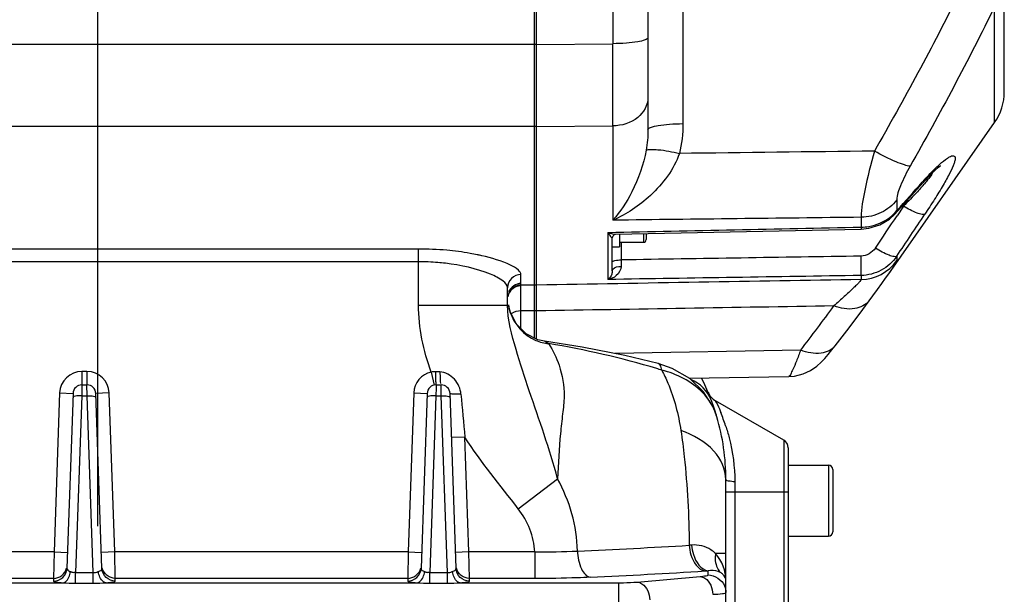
# Model space of a CAD drawing. Header units: millimetres. Extents: x 0 to 8493, y 0 to 6007.
# Tile 10 of 111: x 2017 to 2238, y 3355 to 3484. Entities that reach past the tile are written whole.
import ezdxf

# ---------------------------------------------------------------- set-up
doc = ezdxf.new("R2010")
doc.units = ezdxf.units.MM
doc.header["$LTSCALE"] = 467.107143
doc.linetypes.add('CENTER', pattern=[0.6, 0.375, -0.075, 0.075, -0.075])
for name, color, linetype in [('304102000092DXF_CONTINUOUS_LINE', 7, 'CONTINUOUS'), ('304103000034DXF_CONTINUOUS_LINE', 7, 'CONTINUOUS'), ('304106000066DXF_CONTINUOUS_LINE', 7, 'CONTINUOUS'), ('304301000075_DXF_AXIS', 7, 'CONTINUOUS'), ('501023000100DXF_CONTINUOUS_LINE', 7, 'CONTINUOUS'), ('501023000201DXF_CONTINUOUS_LINE', 7, 'CONTINUOUS'), ('504021000002DXF_CONTINUOUS_LINE', 7, 'CONTINUOUS')]:
    doc.layers.add(name, color=color, linetype=linetype)

msp = doc.modelspace()

# ---------------------------------------------------------------- linework, layer by layer
at = {"layer": '304102000092DXF_CONTINUOUS_LINE', "color": 7, "linetype": 'Continuous'}
for p, q in [((2133.074, 3412.405), (2133.074, 3726.123)), ((2238.074, 3467.908), (2238.074, 3531.248)), ((2158.074, 3512.897), (2158.074, 3459.372)), ((2219.809, 3447.494), (2220.5, 3448.258)), ((2215.528, 3442.699), (2213.488, 3440.425)), ((2150.79, 3435.965), (2205.943, 3437.096)), ((2150.074, 3427.689), (2150.074, 3435.087)), ((2167.346, 3403.594), (2189.705, 3404.009))]:
    msp.add_line(p, q, dxfattribs=at)
at = {"layer": '304102000092DXF_CONTINUOUS_LINE', "color": 9, "linetype": 'Continuous'}
for p, q in [((2150.214, 3540.713), (2150.214, 3478.72)), ((2165.935, 3492.977), (2165.935, 3460.761)), ((2235.904, 3461.025), (2235.905, 3487.097)), ((2133.074, 3478.555), (2150.214, 3478.72)), ((2133.074, 3460.119), (2150.214, 3460.269)), ((2150.214, 3460.269), (2150.214, 3439.09)), ((2219.672, 3447.617), (2220.241, 3448.253)), ((2220.241, 3448.253), (2219.809, 3447.494)), ((2213.941, 3443.641), (2213.941, 3441.238)), ((2215.43, 3442.241), (2213.997, 3440.086)), ((2215.116, 3442.24), (2215.43, 3442.241)), ((2205.924, 3439.741), (2205.924, 3437.527)), ((2213.941, 3441.238), (2213.489, 3440.426)), ((2149.092, 3436.352), (2149.092, 3425.785)), ((2152.039, 3434.124), (2152.039, 3430.175)), ((2213.941, 3430.996), (2213.941, 3430.02)), ((2205.924, 3426.683), (2205.924, 3425.766)), ((2192.365, 3409.915), (2150.695, 3409.142))]:
    msp.add_line(p, q, dxfattribs=at)
at = {"layer": '304102000092DXF_CONTINUOUS_LINE', "color": 7, "linetype": 'Continuous'}
for points in [[(2207.716, 3420.998), (2208.525, 3422.099), (2209.597, 3423.562), (2210.552, 3424.872), (2211.394, 3426.038), (2212.128, 3427.07), (2235.904, 3461.025)], [(2220.5, 3448.258), (2221.582, 3449.393), (2222.548, 3450.33), (2223.297, 3450.986), (2223.724, 3451.312), (2223.779, 3451.349)], [(2215.528, 3442.699), (2217.906, 3445.358), (2219.809, 3447.494)], [(2205.943, 3437.097), (2207.696, 3437.272), (2210.154, 3438.025), (2212.313, 3439.325), (2213.488, 3440.425)], [(2150.074, 3435.087), (2150.081, 3435.179), (2150.238, 3435.585)], [(2150.238, 3435.585), (2150.549, 3435.879), (2150.687, 3435.942)], [(2150.687, 3435.942), (2150.774, 3435.963), (2150.79, 3435.965)], [(2200.124, 3410.897), (2202.687, 3414.258), (2205.455, 3417.943), (2207.717, 3420.998)], [(2189.706, 3404.009), (2190.94, 3404.108), (2192.895, 3404.587), (2194.599, 3405.369), (2195.965, 3406.296), (2196.979, 3407.192), (2197.783, 3408.032), (2198.552, 3408.921), (2199.393, 3409.959), (2200.124, 3410.898)]]:
    msp.add_lwpolyline(points, dxfattribs=at)
at = {"layer": '304102000092DXF_CONTINUOUS_LINE', "color": 9, "linetype": 'Continuous'}
for centre, radius, start, end in [((-2528.496, 3469.494), 4678.719, 359.887024, 0.112976), ((788.107, 4727.953), 1920.583, 317.935946, 318.191773), ((2185.598, 3476.61), 45.34, 318.41266, 319.65155), ((178, 4795.468), 2445.883, 326.142748, 326.347921), ((289.489, 4720.815), 2316.71, 326.168964, 326.449825), ((2205.754, 3435.769), 10.004, 270.97454, 324.92114), ((1719.959, 3772.788), 595.688, 322.470823, 323.666245)]:
    msp.add_arc(centre, radius, start, end, dxfattribs=at)
at = {"layer": '304102000092DXF_CONTINUOUS_LINE', "color": 7, "linetype": 'Continuous'}
msp.add_arc((2226.074, 3467.908), 12, 325, 360, dxfattribs=at)
at = {"layer": '304102000092DXF_CONTINUOUS_LINE', "color": 9, "linetype": 'Continuous'}
for points in [[(2227.887, 3489.972), (2221.968, 3477.973), (2215.555, 3466.215), (2208.912, 3454.602)], [(2235.905, 3487.097), (2230.013, 3474.919), (2223.595, 3462.993), (2216.929, 3451.221)], [(2158.074, 3459.372), (2158.074, 3457.842), (2157.952, 3456.304), (2157.674, 3454.8)], [(2165.935, 3460.761), (2165.935, 3458.515), (2165.677, 3456.249), (2165.134, 3454.069)], [(2208.912, 3454.602), (2194.319, 3454.423), (2179.726, 3454.246), (2165.134, 3454.069)], [(2220.856, 3448.114), (2220.628, 3447.823), (2220.392, 3447.538), (2220.153, 3447.256)], [(2205.924, 3439.741), (2187.354, 3439.523), (2168.784, 3439.306), (2150.214, 3439.09)], [(2212.367, 3439.708), (2212.947, 3440.153), (2213.482, 3440.668), (2213.941, 3441.238)], [(2149.092, 3436.352), (2168.036, 3436.744), (2186.98, 3437.135), (2205.924, 3437.527)], [(2149.092, 3436.352), (2149.622, 3436.117), (2150.209, 3435.953), (2150.79, 3435.965)], [(2209.131, 3432.804), (2208.45, 3431.789), (2207.145, 3431.05), (2205.924, 3431.03)], [(2205.924, 3431.03), (2187.962, 3430.745), (2170.001, 3430.459), (2152.039, 3430.175)], [(2152.039, 3430.175), (2152.037, 3429.687), (2152.036, 3429.199), (2152.034, 3428.712)], [(2205.924, 3426.683), (2186.98, 3426.383), (2168.036, 3426.084), (2149.092, 3425.785)], [(2205.924, 3425.766), (2181.641, 3425.353), (2157.357, 3424.94), (2133.074, 3424.526)], [(2199.833, 3419.85), (2177.58, 3419.472), (2155.327, 3419.094), (2133.074, 3418.717)]]:
    msp.add_open_spline(points, degree=3, dxfattribs=at)
for points, knots in [([(2158.074, 3480.109), (2158.074, 3479.844), (2157.08, 3479.375), (2155.578, 3479.075), (2153.061, 3478.778), (2151.221, 3478.723), (2150.214, 3478.72)], [0, 0, 0, 0, 0.0976702, 0.313522, 0.6287794, 1, 1, 1, 1]), ([(2158.074, 3466.578), (2158.074, 3464.917), (2155.956, 3461.315), (2152.173, 3460.296), (2150.214, 3460.269)], [0, 0, 0, 0, 0.4588, 1, 1, 1, 1]), ([(2158.074, 3459.372), (2158.074, 3459.637), (2159.069, 3460.106), (2160.571, 3460.407), (2163.088, 3460.703), (2164.928, 3460.758), (2165.935, 3460.761)], [0, 0, 0, 0, 0.0976702, 0.3135221, 0.6287794, 1, 1, 1, 1]), ([(2157.674, 3454.8), (2157.073, 3451.555), (2155.065, 3445.978), (2151.9, 3440.994), (2150.214, 3439.09)], [0, 0, 0, 0, 0.5646979, 1, 1, 1, 1]), ([(2157.674, 3454.8), (2157.955, 3454.962), (2158.892, 3455.018), (2161.371, 3454.888), (2163.552, 3454.446), (2165.134, 3454.068)], [0, 0, 0, 0, 0.1291276, 0.3542177, 1, 1, 1, 1]), ([(2165.134, 3454.069), (2163.866, 3450.466), (2159.354, 3444.47), (2153.298, 3440.421), (2150.214, 3439.09)], [0, 0, 0, 0, 0.5320387, 1, 1, 1, 1]), ([(2208.912, 3454.602), (2208.09, 3451.692), (2206.894, 3446.788), (2205.949, 3441.777), (2205.924, 3439.741)], [0, 0, 0, 0, 0.5975867, 1, 1, 1, 1]), ([(2216.929, 3451.221), (2216.505, 3451.236), (2215.44, 3451.535), (2212.73, 3452.576), (2210.506, 3453.72), (2208.912, 3454.602)], [0, 0, 0, 0, 0.1456805, 0.3742081, 1, 1, 1, 1]), ([(2223.591, 3451.666), (2224.131, 3452.149), (2224.882, 3452.789), (2225.891, 3453.383), (2226.41, 3453.594), (2226.884, 3453.554), (2227.079, 3453.119), (2227.005, 3452.551), (2226.671, 3451.363), (2225.764, 3449.465), (2224.28, 3446.797), (2222.382, 3443.717), (2220.981, 3441.563), (2220.241, 3440.445)], [0, 0, 0, 0, 0.1158131, 0.1570763, 0.1863988, 0.2058024, 0.2247634, 0.2540433, 0.2968673, 0.4216667, 0.5890185, 0.7855605, 1, 1, 1, 1]), ([(2216.929, 3451.221), (2216.126, 3449.804), (2214.944, 3447.378), (2213.941, 3444.741), (2213.941, 3443.641)], [0, 0, 0, 0, 0.597076, 1, 1, 1, 1]), ([(2220.241, 3448.253), (2220.534, 3448.581), (2221.609, 3449.759), (2222.731, 3450.896), (2223.591, 3451.666)], [0, 0, 0, 0, 0.2760262, 1, 1, 1, 1]), ([(2221.987, 3449.774), (2221.924, 3449.65), (2221.588, 3449.069), (2221.185, 3448.531), (2220.856, 3448.114)], [0, 0, 0, 0, 0.2075377, 1, 1, 1, 1]), ([(2219.51, 3446.515), (2219.201, 3446.167), (2217.875, 3444.71), (2216.496, 3443.302), (2215.43, 3442.241)], [0, 0, 0, 0, 0.236498, 1, 1, 1, 1]), ([(2213.941, 3443.641), (2213.03, 3442.45), (2210.549, 3440.47), (2207.472, 3439.765), (2205.924, 3439.741)], [0, 0, 0, 0, 0.4920108, 1, 1, 1, 1]), ([(2220.241, 3440.445), (2220.063, 3440.325), (2219.403, 3440.371), (2217.786, 3440.889), (2216.409, 3441.64), (2215.43, 3442.241)], [0, 0, 0, 0, 0.1230658, 0.341301, 1, 1, 1, 1]), ([(2205.924, 3437.527), (2206.512, 3437.538), (2208.792, 3437.75), (2211.017, 3438.673), (2212.367, 3439.708)], [0, 0, 0, 0, 0.2567696, 1, 1, 1, 1]), ([(2205.924, 3437.528), (2205.927, 3437.42), (2205.98, 3437.331), (2205.906, 3437.096), (2205.943, 3437.097)], [0, 0, 0, 0, 0.7464306, 1, 1, 1, 1]), ([(2149.092, 3436.352), (2149.155, 3436.238), (2149.377, 3435.862), (2149.628, 3435.5), (2149.836, 3435.274)], [0, 0, 0, 0, 0.2995607, 1, 1, 1, 1]), ([(2149.836, 3435.274), (2149.887, 3435.219), (2149.917, 3435.185), (2150.074, 3435.055), (2150.074, 3435.082)], [0, 0, 0, 0, 0.7318764, 1, 1, 1, 1]), ([(2213.941, 3430.996), (2213.773, 3430.87), (2213.11, 3430.909), (2211.499, 3431.433), (2210.114, 3432.194), (2209.131, 3432.804)], [0, 0, 0, 0, 0.1205199, 0.3377488, 1, 1, 1, 1]), ([(2205.924, 3426.683), (2205.968, 3427.151), (2205.924, 3428.604), (2205.936, 3430.051), (2205.924, 3431.03)], [0, 0, 0, 0, 0.3245312, 1, 1, 1, 1]), ([(2213.941, 3430.996), (2213.053, 3429.712), (2210.64, 3427.528), (2207.485, 3426.71), (2205.924, 3426.683)], [0, 0, 0, 0, 0.5000006, 1, 1, 1, 1]), ([(2152.034, 3428.712), (2152.033, 3427.936), (2151.162, 3426.497), (2149.768, 3425.904), (2149.092, 3425.785)], [0, 0, 0, 0, 0.5304022, 1, 1, 1, 1]), ([(2150.074, 3429.64), (2150.074, 3429.868), (2151.007, 3430.127), (2151.572, 3430.173), (2152.039, 3430.175)], [0, 0, 0, 0, 0.3285427, 1, 1, 1, 1]), ([(2150.074, 3427.689), (2150.074, 3427.827), (2150.44, 3428.584), (2151.394, 3428.705), (2152.034, 3428.712)], [0, 0, 0, 0, 0.1775099, 1, 1, 1, 1]), ([(2213.941, 3430.02), (2213.941, 3429.693), (2213.22, 3428.787), (2212.717, 3427.911), (2212.297, 3427.311)], [0, 0, 0, 0, 0.3082708, 1, 1, 1, 1]), ([(2150.074, 3427.689), (2150.074, 3427.447), (2149.943, 3426.722), (2149.503, 3426.05), (2149.092, 3425.785)], [0, 0, 0, 0, 0.330798, 1, 1, 1, 1]), ([(2205.924, 3425.766), (2205.928, 3425.68), (2205.73, 3425.447), (2205.398, 3425.042), (2204.809, 3424.459), (2203.726, 3423.411), (2202.039, 3421.858), (2200.61, 3420.556), (2199.833, 3419.85)], [0, 0, 0, 0, 0.0306455, 0.0960422, 0.1934178, 0.3180337, 0.6298903, 1, 1, 1, 1]), ([(2207.716, 3420.998), (2206.996, 3420.02), (2204.152, 3418.714), (2201.316, 3419.318), (2199.833, 3419.85)], [0, 0, 0, 0, 0.4353175, 1, 1, 1, 1]), ([(2200.124, 3410.897), (2199.398, 3409.954), (2196.583, 3408.731), (2193.815, 3409.371), (2192.365, 3409.915)], [0, 0, 0, 0, 0.4345696, 1, 1, 1, 1]), ([(2192.365, 3409.915), (2192.051, 3409.089), (2191.483, 3407.665), (2190.735, 3405.728), (2190.163, 3404.744), (2189.88, 3404.012), (2189.705, 3404.009)], [0, 0, 0, 0, 0.4078901, 0.7193391, 0.9195036, 1, 1, 1, 1])]:
    msp.add_open_spline(points, degree=3, knots=knots, dxfattribs=at)
at = {"layer": '304103000034DXF_CONTINUOUS_LINE', "color": 7, "linetype": 'Continuous'}
for p, q in [((2132.574, 3412.656), (2132.574, 3728.124)), ((2126.574, 3420.037), (2126.574, 3423.924)), ((2127.083, 3418.647), (2126.852, 3420.082)), ((2128.532, 3415.782), (2127.083, 3418.647)), ((2134.828, 3411.924), (2134.829, 3411.924)), ((2143.292, 3410.604), (2134.829, 3411.924)), ((2163.532, 3405.801), (2160.351, 3406.904)), ((2031.006, 3402.124), (2032.143, 3402.124)), ((2110.506, 3402.124), (2111.643, 3402.124)), ((2029.007, 3400.194), (2027.636, 3360.944)), ((2035.512, 3360.944), (2034.142, 3400.194)), ((2108.507, 3400.194), (2107.136, 3360.944)), ((2115.012, 3360.944), (2113.642, 3400.194)), ((2188.574, 3389.702), (2173.259, 3398.544)), ((2173.541, 3394.969), (2173.539, 3394.976)), ((2189.574, 3387.97), (2189.574, 3300.279)), ((2175.574, 3262.101), (2175.574, 3380.856))]:
    msp.add_line(p, q, dxfattribs=at)
at = {"layer": '304103000034DXF_CONTINUOUS_LINE', "color": 9, "linetype": 'Continuous'}
for p, q in [((2132.574, 3478.556), (2001.574, 3478.556)), ((2132.574, 3460.118), (2001.574, 3460.118)), ((2106.574, 3432.618), (2001.573, 3432.618)), ((2106.574, 3420.038), (2106.574, 3432.618)), ((2106.574, 3429.768), (2001.574, 3429.768)), ((2129.575, 3424.537), (2129.574, 3426.876)), ((2129.574, 3414.739), (2129.575, 3424.537)), ((2132.574, 3424.537), (2129.575, 3424.537)), ((2106.574, 3420.038), (2126.574, 3420.038)), ((2132.574, 3418.728), (2129.574, 3418.728)), ((2032.143, 3405.124), (2031.006, 3405.124)), ((2031.006, 3405.124), (2031.006, 3402.124)), ((2032.143, 3405.124), (2032.143, 3402.124)), ((2109.422, 3405.006), (2110.072, 3402.077)), ((2031.006, 3402.124), (2030.977, 3399.645)), ((2032.172, 3399.645), (2032.143, 3402.124)), ((2110.506, 3402.124), (2110.497, 3401.423)), ((2111.672, 3399.645), (2111.643, 3402.124)), ((2026.009, 3400.299), (2024.763, 3364.622)), ((2026.009, 3400.299), (2029.007, 3400.194)), ((2030.977, 3399.645), (2029.593, 3360.011)), ((2030.977, 3399.645), (2032.172, 3399.645)), ((2033.556, 3360.011), (2032.172, 3399.645)), ((2037.14, 3400.299), (2034.142, 3400.194)), ((2038.386, 3364.622), (2037.14, 3400.299)), ((2105.509, 3400.299), (2104.263, 3364.622)), ((2105.509, 3400.299), (2108.507, 3400.194)), ((2110.477, 3399.645), (2109.093, 3360.011)), ((2110.497, 3401.423), (2110.477, 3399.645)), ((2110.477, 3399.645), (2111.672, 3399.645)), ((2113.056, 3360.011), (2111.672, 3399.645)), ((2116.986, 3390.396), (2113.987, 3390.291)), ((2117.886, 3364.622), (2116.986, 3390.396)), ((2188.574, 3389.702), (2188.574, 3298.547)), ((2128.96, 3374.312), (2137.767, 3381.052)), ((2177.574, 3380.414), (2177.574, 3292.196)), ((2175.574, 3378.124), (2189.574, 3378.124)), ((2024.763, 3364.622), (1958.886, 3364.622)), ((2024.763, 3364.622), (2024.658, 3358.645)), ((2024.763, 3364.622), (2027.761, 3364.518)), ((2038.386, 3364.622), (2035.387, 3364.518)), ((2104.263, 3364.622), (2038.386, 3364.622)), ((2038.49, 3358.645), (2038.386, 3364.622)), ((2104.263, 3364.622), (2104.158, 3358.645)), ((2104.263, 3364.622), (2107.261, 3364.518)), ((2117.886, 3364.622), (2114.887, 3364.518)), ((2132.674, 3364.622), (2117.886, 3364.622)), ((2117.99, 3358.645), (2117.886, 3364.622)), ((2132.674, 3364.622), (2132.674, 3358.645)), ((2167.882, 3366.155), (2167.362, 3366.112)), ((2175.574, 3364.254), (2173.25, 3364.254)), ((2029.593, 3360.011), (2033.556, 3360.011)), ((2029.593, 3357.608), (2029.593, 3360.011)), ((2033.556, 3357.608), (2033.556, 3360.011)), ((2109.093, 3360.011), (2113.056, 3360.011)), ((2109.093, 3357.608), (2109.093, 3360.011)), ((2113.056, 3357.608), (2113.056, 3360.011)), ((2171.574, 3359.456), (2171.574, 3360.402)), ((1956.931, 3357.694), (2026.717, 3357.694)), ((2024.658, 3358.645), (1958.99, 3358.645)), ((2024.658, 3358.645), (2024.638, 3358.06)), ((2029.593, 3357.608), (2033.556, 3357.608)), ((2036.431, 3357.694), (2106.217, 3357.694)), ((2104.158, 3358.645), (2038.49, 3358.645)), ((2038.51, 3358.06), (2038.49, 3358.645)), ((2104.158, 3358.645), (2104.138, 3358.06)), ((2109.093, 3357.608), (2113.056, 3357.608)), ((2115.931, 3357.694), (2151.432, 3357.694)), ((2132.674, 3358.645), (2117.99, 3358.645)), ((2118.01, 3358.06), (2117.99, 3358.645)), ((2151.432, 3357.694), (2151.432, 3335.555)), ((2155.675, 3357.848), (2169.817, 3359.085))]:
    msp.add_line(p, q, dxfattribs=at)
at = {"layer": '304103000034DXF_CONTINUOUS_LINE', "color": 7, "linetype": 'Continuous'}
for points in [[(2134.828, 3411.924), (2133.386, 3412.248), (2130.727, 3413.586), (2128.532, 3415.782)], [(2160.351, 3406.904), (2152.872, 3408.712), (2143.292, 3410.604)], [(2173.539, 3394.976), (2172.77, 3397.032), (2170.574, 3400.553), (2167.449, 3403.534), (2163.532, 3405.801)]]:
    msp.add_lwpolyline(points, dxfattribs=at)
at = {"layer": '304103000034DXF_CONTINUOUS_LINE', "color": 9, "linetype": 'Continuous'}
for centre, radius, start, end in [((2106.596, 3362.441), 70.177, 84.8347, 90.01742), ((2109.203, 3380.28), 52.133, 77.89971, 78.32016), ((2109.416, 3381.28), 51.111, 77.71041, 77.89896), ((2109.698, 3382.567), 49.793, 77.13301, 77.71214), ((2106.576, 3377.128), 52.64, 85.24704, 90.0019), ((2106.744, 3379.279), 50.483, 83.34162, 85.2354), ((2129.528, 3421.376), 2.954, 157.32077, 169.9534), ((2137.557, 3421.88), 10.981, 189.56092, 197.05809), ((2137.411, 3421.839), 10.829, 197.08011, 197.81384), ((2136.712, 3421.21), 9.868, 247.14735, 264.61862), ((2031.006, 3400.124), 5, 90, 178), ((2032.143, 3400.124), 5, 2, 90), ((2110.506, 3400.124), 5, 102.51233, 178), ((2110.678, 3243.232), 169.872, 72.70415, 73.1084), ((4738.537, 3636.553), 2633.083, 185.153929, 185.364198), ((2161.053, 3391.171), 13.062, 30.1499, 31.2696), ((2131.818, 3378.568), 46, 18.21496, 22.11269), ((2134.077, 3527.119), 162.503, 269.50532, 272.8812), ((2085.049, 4723.954), 1360.335, 272.409743, 273.46906), ((2029.058, 3362.265), 2.155, 248.95885, 253.53411), ((2071.941, 4907.027), 1549.833, 272.706308, 273.660872), ((2161.251, 3510.705), 150.657, 273.67149, 273.92894)]:
    msp.add_arc(centre, radius, start, end, dxfattribs=at)
at = {"layer": '304103000034DXF_CONTINUOUS_LINE', "color": 7, "linetype": 'Continuous'}
for centre, radius, start, end in [((2031.006, 3400.124), 2, 90.00001, 178.00015), ((2032.143, 3400.124), 2, 2, 90), ((2110.506, 3400.124), 2, 90.00001, 178.00015), ((2111.643, 3400.124), 2, 2, 90), ((2125.574, 3380.856), 50, 16.56793, 27.12266), ((2175.26, 3402.007), 4, 203.04623, 239.98724), ((2125.574, 3380.856), 50, 359.99972, 16.39459), ((2187.574, 3387.97), 2, 0, 60)]:
    msp.add_arc(centre, radius, start, end, dxfattribs=at)
at = {"layer": '304103000034DXF_CONTINUOUS_LINE', "color": 9, "linetype": 'Continuous'}
for points, knots in [([(2119.757, 3431.334), (2119.225, 3431.444), (2116.96, 3431.876), (2114.669, 3432.174), (2112.914, 3432.333)], [0, 0, 0, 0, 0.2354543, 1, 1, 1, 1]), ([(2129.574, 3426.876), (2129.574, 3427.266), (2128.782, 3428.198), (2125.905, 3429.749), (2122.996, 3430.605), (2120.787, 3431.11)], [0, 0, 0, 0, 0.1167175, 0.3217121, 1, 1, 1, 1]), ([(2126.574, 3423.924), (2126.574, 3424.51), (2125.178, 3425.867), (2120.692, 3427.995), (2116.054, 3429.017), (2112.598, 3429.421)], [0, 0, 0, 0, 0.1138338, 0.3244531, 1, 1, 1, 1]), ([(2129.574, 3426.876), (2128.811, 3426.876), (2127.226, 3426.258), (2126.574, 3424.679), (2126.574, 3423.925)], [0, 0, 0, 0, 0.5028847, 1, 1, 1, 1]), ([(2137.767, 3381.052), (2136.035, 3387.732), (2132.51, 3397.312), (2128.365, 3410.135), (2126.574, 3416.661), (2126.574, 3420.037)], [0, 0, 0, 0, 0.5096979, 0.7505952, 1, 1, 1, 1]), ([(2135.786, 3411.385), (2136.747, 3409.864), (2138.577, 3406.109), (2139.519, 3400.579), (2138.886, 3395.448), (2138.219, 3389.289), (2137.922, 3384.431), (2137.767, 3381.052)], [0, 0, 0, 0, 0.1740245, 0.4005155, 0.5297653, 0.6728254, 1, 1, 1, 1]), ([(2161.182, 3405.423), (2161.149, 3405.619), (2161.035, 3406.16), (2160.718, 3406.808), (2160.351, 3406.904)], [0, 0, 0, 0, 0.3433942, 1, 1, 1, 1]), ([(2110.377, 3405.076), (2110.377, 3404.698), (2110.396, 3404.023), (2110.374, 3403.037), (2110.498, 3402.58), (2110.429, 3402.124), (2110.506, 3402.124)], [0, 0, 0, 0, 0.3830036, 0.7065592, 0.922614, 1, 1, 1, 1]), ([(2116.1, 3400.018), (2115.99, 3401.238), (2114.976, 3403.643), (2112.594, 3404.962), (2111.385, 3405.025)], [0, 0, 0, 0, 0.5029417, 1, 1, 1, 1]), ([(2111.385, 3405.025), (2111.386, 3404.758), (2111.404, 3403.89), (2111.425, 3403.016), (2111.531, 3402.423)], [0, 0, 0, 0, 0.3066028, 1, 1, 1, 1]), ([(2172.218, 3397.951), (2171.671, 3398.852), (2168.865, 3402.428), (2164.536, 3404.589), (2161.182, 3405.423)], [0, 0, 0, 0, 0.2336392, 1, 1, 1, 1]), ([(2161.182, 3405.423), (2161.679, 3404.473), (2163.688, 3400.164), (2164.925, 3395.508), (2165.471, 3391.87)], [0, 0, 0, 0, 0.2255929, 1, 1, 1, 1]), ([(2029.25, 3399.531), (2029.181, 3399.513), (2029.082, 3399.487), (2028.979, 3399.405), (2028.978, 3399.368)], [0, 0, 0, 0, 0.6568863, 1, 1, 1, 1]), ([(2030.977, 3399.645), (2030.806, 3399.651), (2030.229, 3399.654), (2029.643, 3399.636), (2029.25, 3399.531)], [0, 0, 0, 0, 0.2963349, 1, 1, 1, 1]), ([(2032.172, 3399.645), (2032.343, 3399.651), (2032.919, 3399.654), (2033.506, 3399.636), (2033.899, 3399.531)], [0, 0, 0, 0, 0.2963347, 1, 1, 1, 1]), ([(2033.899, 3399.531), (2033.968, 3399.513), (2034.067, 3399.487), (2034.169, 3399.405), (2034.17, 3399.368)], [0, 0, 0, 0, 0.6568858, 1, 1, 1, 1]), ([(2108.75, 3399.531), (2108.681, 3399.513), (2108.582, 3399.487), (2108.479, 3399.405), (2108.478, 3399.368)], [0, 0, 0, 0, 0.6568863, 1, 1, 1, 1]), ([(2110.477, 3399.645), (2110.306, 3399.651), (2109.729, 3399.654), (2109.143, 3399.636), (2108.75, 3399.531)], [0, 0, 0, 0, 0.2963349, 1, 1, 1, 1]), ([(2111.672, 3399.645), (2111.843, 3399.651), (2112.419, 3399.654), (2113.006, 3399.636), (2113.399, 3399.531)], [0, 0, 0, 0, 0.2963347, 1, 1, 1, 1]), ([(2113.399, 3399.531), (2113.468, 3399.513), (2113.567, 3399.487), (2113.669, 3399.405), (2113.67, 3399.368)], [0, 0, 0, 0, 0.6568858, 1, 1, 1, 1]), ([(2113.885, 3400.098), (2113.824, 3400.109), (2113.75, 3400.123), (2113.643, 3400.167), (2113.642, 3400.194)], [0, 0, 0, 0, 0.697201, 1, 1, 1, 1]), ([(2173.259, 3398.544), (2173.048, 3398.695), (2174.224, 3396.906), (2174.168, 3396.541), (2174.435, 3395.884)], [0, 0, 0, 0, 0.2683026, 1, 1, 1, 1]), ([(2175.513, 3392.947), (2175.808, 3392.051), (2177.004, 3387.98), (2177.574, 3383.713), (2177.574, 3380.414)], [0, 0, 0, 0, 0.2225121, 1, 1, 1, 1]), ([(2175.574, 3380.856), (2175.574, 3383.164), (2173.002, 3388.339), (2168.209, 3390.882), (2165.471, 3391.87)], [0, 0, 0, 0, 0.4422023, 1, 1, 1, 1]), ([(2165.471, 3391.87), (2165.764, 3389.918), (2166.842, 3381.37), (2167.276, 3372.75), (2167.363, 3366.112)], [0, 0, 0, 0, 0.2291706, 1, 1, 1, 1]), ([(2175.574, 3380.856), (2175.574, 3380.659), (2176.58, 3380.56), (2177.083, 3380.45), (2177.574, 3380.414)], [0, 0, 0, 0, 0.2867898, 1, 1, 1, 1]), ([(2142.246, 3364.822), (2142.306, 3363.447), (2142.649, 3361.256), (2144.229, 3359.064), (2145.118, 3358.923)], [0, 0, 0, 0, 0.6044904, 1, 1, 1, 1]), ([(2167.363, 3366.112), (2167.408, 3365.393), (2167.742, 3363.185), (2169.305, 3360.546), (2170.899, 3360.357)], [0, 0, 0, 0, 0.3096206, 1, 1, 1, 1]), ([(2173.25, 3364.254), (2172.935, 3364.562), (2171.432, 3365.783), (2169.366, 3366.284), (2167.882, 3366.155)], [0, 0, 0, 0, 0.2282251, 1, 1, 1, 1]), ([(2167.882, 3366.155), (2167.929, 3365.436), (2168.28, 3363.188), (2169.949, 3360.581), (2171.574, 3360.402)], [0, 0, 0, 0, 0.3060324, 1, 1, 1, 1]), ([(2173.25, 3364.254), (2173.179, 3363.857), (2173.05, 3362.359), (2173.612, 3360.776), (2174.366, 3359.974)], [0, 0, 0, 0, 0.2683777, 1, 1, 1, 1]), ([(2024.638, 3358.06), (2025.387, 3358.06), (2026.943, 3358.665), (2027.61, 3360.197), (2027.636, 3360.944)], [0, 0, 0, 0, 0.5006628, 1, 1, 1, 1]), ([(2026.717, 3357.694), (2026.925, 3357.719), (2027.931, 3358.178), (2028.331, 3359.359), (2028.447, 3360.199)], [0, 0, 0, 0, 0.1982408, 1, 1, 1, 1]), ([(2028.447, 3360.199), (2028.511, 3360.18), (2028.641, 3360.134), (2028.771, 3360.09), (2028.84, 3360.071)], [0, 0, 0, 0, 0.481905, 1, 1, 1, 1]), ([(2028.84, 3360.071), (2028.945, 3360.042), (2029.171, 3359.999), (2029.403, 3360.04), (2029.514, 3360.083)], [0, 0, 0, 0, 0.4771966, 1, 1, 1, 1]), ([(2034.701, 3360.199), (2034.826, 3360.236), (2035.172, 3360.357), (2035.521, 3360.694), (2035.512, 3360.944)], [0, 0, 0, 0, 0.3426689, 1, 1, 1, 1]), ([(2036.431, 3357.694), (2036.223, 3357.719), (2035.217, 3358.178), (2034.818, 3359.359), (2034.701, 3360.199)], [0, 0, 0, 0, 0.1982406, 1, 1, 1, 1]), ([(2038.51, 3358.06), (2037.762, 3358.06), (2036.205, 3358.665), (2035.538, 3360.197), (2035.512, 3360.944)], [0, 0, 0, 0, 0.5006628, 1, 1, 1, 1]), ([(2104.138, 3358.06), (2104.887, 3358.06), (2106.443, 3358.665), (2107.11, 3360.197), (2107.136, 3360.944)], [0, 0, 0, 0, 0.5006628, 1, 1, 1, 1]), ([(2106.217, 3357.694), (2106.425, 3357.719), (2107.431, 3358.178), (2107.831, 3359.359), (2107.947, 3360.199)], [0, 0, 0, 0, 0.1982408, 1, 1, 1, 1]), ([(2107.136, 3360.944), (2107.127, 3360.694), (2107.477, 3360.358), (2107.822, 3360.235), (2107.947, 3360.199)], [0, 0, 0, 0, 0.6579122, 1, 1, 1, 1]), ([(2107.947, 3360.199), (2108.011, 3360.18), (2108.141, 3360.134), (2108.271, 3360.09), (2108.34, 3360.071)], [0, 0, 0, 0, 0.481905, 1, 1, 1, 1]), ([(2108.34, 3360.071), (2108.445, 3360.042), (2108.671, 3359.999), (2108.903, 3360.04), (2109.014, 3360.083)], [0, 0, 0, 0, 0.4771966, 1, 1, 1, 1]), ([(2114.201, 3360.199), (2114.326, 3360.236), (2114.672, 3360.357), (2115.021, 3360.694), (2115.012, 3360.944)], [0, 0, 0, 0, 0.3426689, 1, 1, 1, 1]), ([(2115.931, 3357.694), (2115.723, 3357.719), (2114.717, 3358.178), (2114.318, 3359.359), (2114.201, 3360.199)], [0, 0, 0, 0, 0.1982406, 1, 1, 1, 1]), ([(2118.01, 3358.06), (2117.262, 3358.06), (2115.705, 3358.665), (2115.038, 3360.197), (2115.012, 3360.944)], [0, 0, 0, 0, 0.5006628, 1, 1, 1, 1]), ([(2174.366, 3359.973), (2174.203, 3360.067), (2173.339, 3360.471), (2172.326, 3360.531), (2171.574, 3360.402)], [0, 0, 0, 0, 0.1974486, 1, 1, 1, 1]), ([(2175.574, 3358.129), (2175.573, 3358.659), (2175.176, 3359.425), (2174.561, 3359.861), (2174.366, 3359.973)], [0, 0, 0, 0, 0.7016461, 1, 1, 1, 1]), ([(2024.638, 3358.06), (2024.631, 3357.868), (2025.718, 3357.862), (2026.201, 3357.727), (2026.717, 3357.694)], [0, 0, 0, 0, 0.2703088, 1, 1, 1, 1]), ([(2036.431, 3357.694), (2036.946, 3357.727), (2037.429, 3357.862), (2038.517, 3357.868), (2038.51, 3358.06)], [0, 0, 0, 0, 0.728775, 1, 1, 1, 1]), ([(2104.138, 3358.06), (2104.131, 3357.868), (2105.218, 3357.862), (2105.701, 3357.727), (2106.217, 3357.694)], [0, 0, 0, 0, 0.2703088, 1, 1, 1, 1]), ([(2115.931, 3357.694), (2116.446, 3357.727), (2116.929, 3357.862), (2118.017, 3357.868), (2118.01, 3358.06)], [0, 0, 0, 0, 0.728775, 1, 1, 1, 1]), ([(2145.118, 3358.923), (2144.14, 3358.876), (2139.994, 3358.709), (2135.844, 3358.645), (2132.674, 3358.645)], [0, 0, 0, 0, 0.2360434, 1, 1, 1, 1]), ([(2151.432, 3357.694), (2151.822, 3357.694), (2153.238, 3357.707), (2154.654, 3357.758), (2155.675, 3357.848)], [0, 0, 0, 0, 0.2757791, 1, 1, 1, 1]), ([(2155.675, 3357.848), (2156.043, 3357.816), (2157.711, 3357.173), (2158.444, 3355.205), (2158.503, 3353.863)], [0, 0, 0, 0, 0.2156128, 1, 1, 1, 1]), ([(2169.817, 3359.085), (2170.253, 3359.123), (2170.682, 3359.235), (2171.574, 3359.29), (2171.574, 3359.456)], [0, 0, 0, 0, 0.7246994, 1, 1, 1, 1]), ([(2169.817, 3359.085), (2170.185, 3359.053), (2171.853, 3358.41), (2172.587, 3356.443), (2172.645, 3355.1)], [0, 0, 0, 0, 0.2156126, 1, 1, 1, 1]), ([(2172.645, 3355.1), (2173.369, 3355.138), (2174.385, 3355.175), (2175.203, 3355.343), (2175.574, 3355.399), (2175.574, 3355.471)], [0, 0, 0, 0, 0.7323381, 0.9266777, 1, 1, 1, 1])]:
    msp.add_open_spline(points, degree=3, knots=knots, dxfattribs=at)
for points in [[(2129.574, 3424.888), (2128.465, 3424.888), (2127.228, 3424.069), (2126.803, 3423.044)], [(2129.575, 3424.537), (2128.803, 3424.538), (2127.98, 3424.195), (2127.438, 3423.646)], [(2129.574, 3424.345), (2128.81, 3424.345), (2127.996, 3424.014), (2127.453, 3423.477)], [(2127.438, 3423.646), (2127.162, 3423.366), (2126.937, 3423.025), (2126.791, 3422.66)], [(2127.453, 3423.477), (2127.178, 3423.205), (2126.952, 3422.872), (2126.803, 3422.515)], [(2109.422, 3405.006), (2107.641, 3409.784), (2106.574, 3414.938), (2106.574, 3420.038)], [(2127.101, 3418.526), (2127.981, 3415.788), (2130.229, 3413.235), (2132.879, 3412.116)], [(2129.574, 3418.728), (2128.807, 3418.728), (2127.985, 3418.515), (2127.375, 3418.05)], [(2134.829, 3411.924), (2135.192, 3411.874), (2135.504, 3411.619), (2135.786, 3411.385)], [(2160.036, 3405.775), (2152.098, 3408.186), (2143.971, 3410.026), (2135.786, 3411.385)], [(2110.377, 3405.076), (2110.058, 3405.091), (2109.735, 3405.069), (2109.422, 3405.006)], [(2111.385, 3405.025), (2111.049, 3405.042), (2110.713, 3405.059), (2110.377, 3405.076)], [(2172.276, 3398.715), (2171.507, 3400.728), (2169.716, 3402.469), (2167.735, 3403.315)], [(2114.841, 3400.023), (2114.522, 3400.034), (2114.2, 3400.044), (2113.885, 3400.098)], [(2116.1, 3400.018), (2115.68, 3400.01), (2115.261, 3400.01), (2114.841, 3400.023)], [(2173.541, 3394.969), (2173.258, 3395.931), (2172.852, 3396.864), (2172.348, 3397.732)], [(2128.96, 3374.312), (2124.898, 3379.62), (2120.548, 3384.74), (2116.986, 3390.396)], [(2142.245, 3364.822), (2142.148, 3370.433), (2140.487, 3376.143), (2137.767, 3381.052)], [(2132.674, 3364.622), (2132.565, 3368.08), (2131.062, 3371.565), (2128.96, 3374.312)], [(2175.574, 3358.129), (2175.573, 3360.313), (2174.751, 3362.669), (2173.25, 3364.254)], [(2024.658, 3358.645), (2025.903, 3358.645), (2027.301, 3359.754), (2027.582, 3360.966)], [(2027.636, 3360.944), (2027.625, 3360.628), (2027.99, 3360.367), (2028.284, 3360.254)], [(2033.556, 3360.011), (2033.9, 3359.993), (2034.281, 3360.005), (2034.574, 3360.187)], [(2038.49, 3358.645), (2037.246, 3358.645), (2035.848, 3359.754), (2035.567, 3360.966)], [(2104.158, 3358.645), (2105.403, 3358.645), (2106.801, 3359.754), (2107.082, 3360.966)], [(2113.056, 3360.011), (2113.4, 3359.993), (2113.781, 3360.005), (2114.074, 3360.187)], [(2117.99, 3358.645), (2116.746, 3358.645), (2115.348, 3359.754), (2115.067, 3360.966)], [(2026.717, 3357.694), (2027.676, 3357.659), (2028.634, 3357.608), (2029.593, 3357.608)], [(2033.556, 3357.608), (2034.515, 3357.607), (2035.473, 3357.659), (2036.431, 3357.694)], [(2106.217, 3357.694), (2107.176, 3357.659), (2108.134, 3357.608), (2109.093, 3357.608)], [(2113.056, 3357.608), (2114.015, 3357.607), (2114.973, 3357.659), (2115.931, 3357.694)], [(2171.574, 3359.456), (2173.054, 3359.456), (2174.702, 3358.363), (2175.27, 3356.996)], [(2175.27, 3356.996), (2175.468, 3356.518), (2175.574, 3355.99), (2175.574, 3355.471)]]:
    msp.add_open_spline(points, degree=3, dxfattribs=at)
at = {"layer": '304106000066DXF_CONTINUOUS_LINE', "color": 7, "linetype": 'Continuous'}
for p, q in [((2132.574, 3423.674), (2132.574, 3724.866)), ((2133.074, 3412.405), (2133.074, 3726.124))]:
    msp.add_line(p, q, dxfattribs=at)
at = {"layer": '304106000066DXF_CONTINUOUS_LINE', "color": 9, "linetype": 'Continuous'}
for p, q in [((2133.074, 3478.556), (2132.574, 3478.556)), ((2133.074, 3460.118), (2132.574, 3460.118)), ((2133.074, 3424.527), (2132.574, 3424.527)), ((2133.074, 3418.716), (2132.574, 3418.716))]:
    msp.add_line(p, q, dxfattribs=at)
at = {"layer": '304301000075_DXF_AXIS', "color": 7, "linetype": 'CENTER'}
msp.add_line((2034.574, 3090.166), (2034.574, 3606.62), dxfattribs=at)
at = {"layer": '501023000100DXF_CONTINUOUS_LINE', "color": 9, "linetype": 'Continuous'}
msp.add_line((2157.074, 3436.094), (2157.074, 3434.124), dxfattribs=at)
at = {"layer": '501023000100DXF_CONTINUOUS_LINE', "color": 7, "linetype": 'Continuous'}
for p, q in [((2157.674, 3436.106), (2157.674, 3434.724)), ((2151.674, 3434.124), (2157.074, 3434.124))]:
    msp.add_line(p, q, dxfattribs=at)
msp.add_arc((2157.074, 3434.724), 0.6, 270, 360, dxfattribs=at)
at = {"layer": '501023000201DXF_CONTINUOUS_LINE', "color": 7, "linetype": 'Continuous'}
for p, q in [((2189.574, 3384.124), (2198.574, 3384.124)), ((2199.574, 3383.124), (2199.574, 3369.124)), ((2189.574, 3368.124), (2198.574, 3368.124))]:
    msp.add_line(p, q, dxfattribs=at)
at = {"layer": '501023000201DXF_CONTINUOUS_LINE', "color": 9, "linetype": 'Continuous'}
msp.add_line((2198.574, 3384.124), (2198.574, 3368.124), dxfattribs=at)
at = {"layer": '501023000201DXF_CONTINUOUS_LINE', "color": 7, "linetype": 'Continuous'}
for centre, start, end in [((2198.574, 3383.124), 0, 90), ((2198.574, 3369.124), 270, 360)]:
    msp.add_arc(centre, 1, start, end, dxfattribs=at)
at = {"layer": '504021000002DXF_CONTINUOUS_LINE', "color": 7, "linetype": 'Continuous'}
for p in [(2151.674, 3435.983), (2150.074, 3433.124)]:
    msp.add_line(p, (2151.674, 3433.124), dxfattribs=at)

doc.saveas('drawing.dxf')
